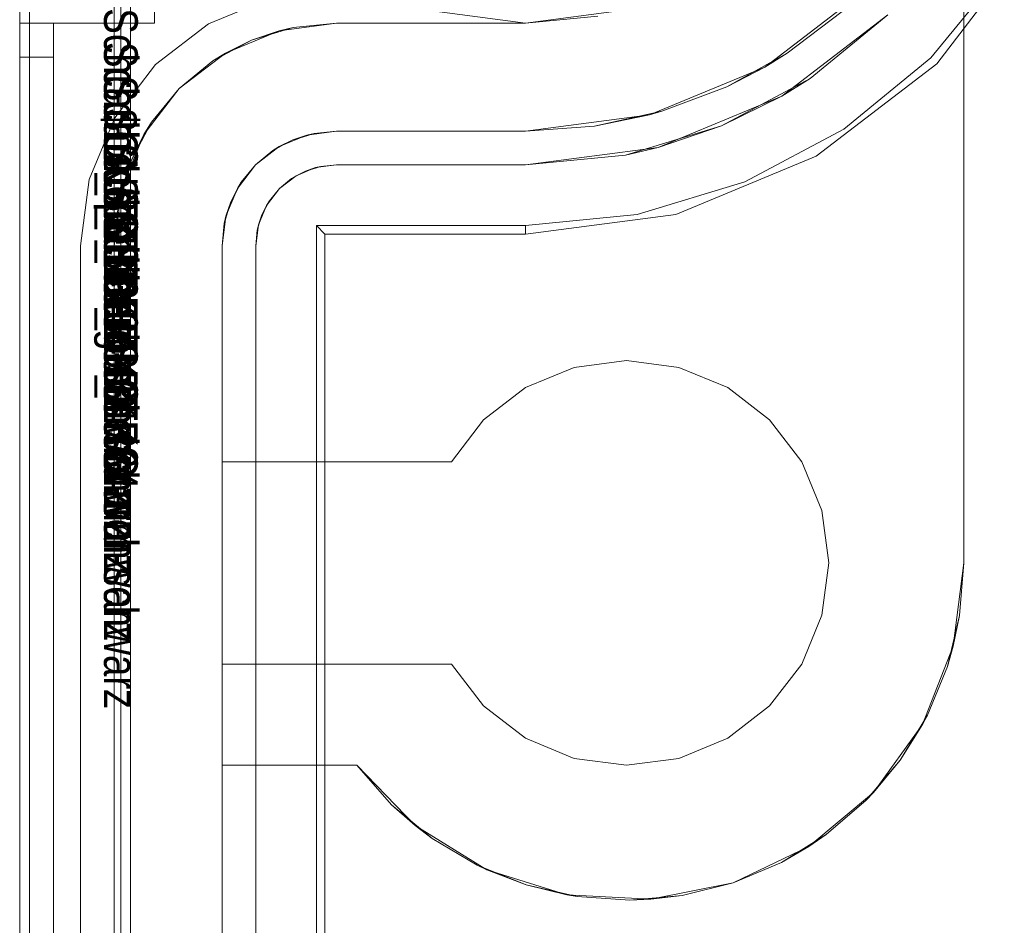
# Model space of a CAD drawing. Extents: x -420 to 300, y 62 to 1112.
# Tile 80 of 227: x -302.037 to -301.745, y 435.62 to 435.888. Entities that reach past the tile are written whole.
import ezdxf

# ---------------------------------------------------------------- set-up
doc = ezdxf.new("R2010")
doc.units = 0
doc.layers.get('0').update_dxf_attribs({"lineweight": 13})
doc.layers.add('AM_6', color=2, linetype='Continuous', lineweight=35, true_color=0xffff00)
doc.styles.get("Standard").update_dxf_attribs({"font": 'ARIALN.TTF'})

# ---------------------------------------------------------------- blocks, each defined once
blk = doc.blocks.new('Blockreferenz-A06CPV4HL0', base_point=(-302.03711, 432.54712))
at = {"color": 251, "linetype": 'ByBlock', "lineweight": -2, "ltscale": 0.13, "true_color": 0x636363}
for p, q in [((-302.0371, 435.99711), (-302.0371, 432.69711)), ((-302.00422, 435.99711), (-302.00422, 432.69711)), ((-302.03422, 435.97679), (-302.03422, 432.71911)), ((-301.76511, 435.87512), (-301.73769, 435.91085)), ((-301.7669, 435.87691), (-301.74575, 435.90267)), ((-301.9811, 435.88693), (-301.96277, 435.89452)), ((-301.96277, 435.89452), (-301.9811, 435.88693)), ((-301.91557, 435.89086), (-301.8871, 435.88711)), ((-301.8871, 435.88711), (-301.85863, 435.89086)), ((-301.77962, 435.88963), (-301.8111, 435.86548)), ((-301.80266, 435.87073), (-301.77962, 435.88963)), ((-301.99684, 435.87485), (-301.9811, 435.88693)), ((-301.9811, 435.88693), (-301.99684, 435.87485)), ((-302.00892, 435.85911), (-301.99684, 435.87485)), ((-301.99684, 435.87485), (-302.00892, 435.85911)), ((-301.80084, 435.8477), (-301.76511, 435.87512)), ((-301.79266, 435.85576), (-301.7669, 435.87691)), ((-301.80266, 435.87073), (-301.82894, 435.85668)), ((-301.8111, 435.86548), (-301.80266, 435.87073)), ((-301.8111, 435.86548), (-301.84776, 435.85029)), ((-301.82894, 435.85668), (-301.8111, 435.86548)), ((-302.01651, 435.84078), (-302.00892, 435.85911)), ((-302.00892, 435.85911), (-302.01651, 435.84078)), ((-301.82894, 435.85668), (-301.85745, 435.84804)), ((-301.84776, 435.85029), (-301.82894, 435.85668)), ((-301.82205, 435.84006), (-301.79266, 435.85576)), ((-301.84776, 435.85029), (-301.8871, 435.84511)), ((-301.85745, 435.84804), (-301.84776, 435.85029)), ((-301.8871, 435.84511), (-301.85745, 435.84804)), ((-301.84245, 435.83046), (-301.80084, 435.8477)), ((-301.95644, 435.84107), (-301.95229, 435.84329)), ((-301.9551, 435.8419), (-301.94932, 435.8443)), ((-301.95229, 435.84329), (-301.9551, 435.8419)), ((-301.95229, 435.84329), (-301.94779, 435.84465)), ((-301.94932, 435.8443), (-301.95229, 435.84329)), ((-301.94932, 435.8443), (-301.9431, 435.84511)), ((-301.94779, 435.84465), (-301.94932, 435.8443)), ((-301.9431, 435.84511), (-301.94779, 435.84465)), ((-301.94779, 435.84465), (-301.9431, 435.84511)), ((-301.9431, 435.84511), (-301.8871, 435.84511)), ((-301.8871, 435.84511), (-301.9431, 435.84511)), ((-301.9431, 435.84511), (-301.9431, 435.84511)), ((-301.8871, 435.84511), (-301.8871, 435.84511)), ((-302.0191, 435.82111), (-302.01651, 435.84078)), ((-302.01651, 435.84078), (-302.0191, 435.82111)), ((-301.96007, 435.83809), (-301.9551, 435.8419)), ((-301.95644, 435.84107), (-301.96007, 435.83809)), ((-301.96007, 435.83809), (-301.95644, 435.84107)), ((-301.9551, 435.8419), (-301.95644, 435.84107)), ((-301.85394, 435.83038), (-301.82205, 435.84006)), ((-301.96389, 435.83311), (-301.96007, 435.83809)), ((-301.96007, 435.83809), (-301.96306, 435.83445)), ((-301.96306, 435.83445), (-301.96007, 435.83809)), ((-301.96528, 435.8303), (-301.96306, 435.83445)), ((-301.96306, 435.83445), (-301.96389, 435.83311)), ((-301.96629, 435.82733), (-301.96389, 435.83311)), ((-301.96389, 435.83311), (-301.96528, 435.8303)), ((-301.96664, 435.8258), (-301.96528, 435.8303)), ((-301.96528, 435.8303), (-301.96629, 435.82733)), ((-301.8871, 435.82458), (-301.84245, 435.83046)), ((-301.8871, 435.82711), (-301.85394, 435.83038)), ((-301.9671, 435.82111), (-301.96629, 435.82733)), ((-301.96664, 435.8258), (-301.9671, 435.82111)), ((-301.9671, 435.82111), (-301.96664, 435.8258)), ((-301.96629, 435.82733), (-301.96664, 435.8258)), ((-301.9491, 435.82711), (-301.8871, 435.82711)), ((-301.94657, 435.82458), (-301.9491, 435.82711)), ((-301.9491, 432.86711), (-301.9491, 435.82711)), ((-301.8871, 435.82711), (-301.8871, 435.82458)), ((-301.94657, 435.82458), (-301.8871, 435.82458)), ((-301.94657, 432.86965), (-301.94657, 435.82458)), ((-302.0191, 435.82111), (-302.0191, 435.82111)), ((-302.0191, 432.87311), (-302.0191, 435.82111)), ((-302.0191, 435.82111), (-302.0191, 432.87311)), ((-301.9671, 432.87311), (-301.9671, 435.82111)), ((-301.9671, 435.82111), (-301.9671, 432.87311)), ((-301.9671, 435.82111), (-301.9671, 435.82111))]:
    blk.add_line(p, q, dxfattribs=at)
blk = doc.blocks.new('Blockreferenz-A06CPV4PL0', base_point=(-302.03711, 432.54712))
at = {"color": 9, "linetype": 'ByBlock', "lineweight": -2, "ltscale": 0.13, "true_color": 0xc1c9c4}
for p, q in [((-302.0371, 435.99711), (-302.0371, 432.69711)), ((-302.0371, 432.69711), (-302.0371, 435.99711)), ((-302.0091, 432.69711), (-302.0091, 435.99711)), ((-302.0091, 435.99711), (-302.0091, 435.82111)), ((-302.0071, 434.64711), (-302.0071, 435.99711)), ((-301.7571, 435.93998), (-301.7571, 435.72711)), ((-301.7571, 435.72711), (-301.7571, 435.92185)), ((-301.78669, 435.89671), (-301.8161, 435.87414)), ((-302.0371, 435.89488), (-302.0371, 435.88711)), ((-302.0371, 435.88711), (-302.0371, 435.89488)), ((-301.9971, 435.88711), (-301.9971, 435.89488)), ((-301.9971, 435.88711), (-301.9971, 435.89488)), ((-301.85863, 435.89086), (-301.8871, 435.88711)), ((-301.80948, 435.87821), (-301.79316, 435.89064)), ((-302.0371, 435.88711), (-302.0371, 435.88692)), ((-302.0321, 435.88711), (-302.0371, 435.88711)), ((-302.0371, 435.88711), (-302.0271, 435.88711)), ((-302.0371, 435.88711), (-302.0371, 434.34711)), ((-302.0371, 435.88711), (-302.0371, 435.88711)), ((-302.0321, 435.88711), (-302.0371, 435.88711)), ((-302.0371, 435.88677), (-302.0371, 435.88711)), ((-302.0371, 434.34711), (-302.0371, 435.88711)), ((-302.0371, 435.88711), (-302.0271, 435.88711)), ((-302.0371, 435.88692), (-302.0371, 435.88635)), ((-302.0371, 435.88577), (-302.0371, 435.88677)), ((-302.0271, 435.88711), (-302.0321, 435.88711)), ((-302.0271, 435.88711), (-302.0321, 435.88711)), ((-302.0271, 435.88692), (-302.0271, 435.88711)), ((-302.0271, 435.88711), (-301.9971, 435.88711)), ((-302.0271, 434.34711), (-302.0271, 435.88711)), ((-302.0271, 435.88711), (-302.0271, 435.88711)), ((-302.0271, 435.88692), (-302.0271, 435.88711)), ((-302.0271, 435.88711), (-302.0271, 435.88711)), ((-302.0271, 435.88711), (-301.9971, 435.88711)), ((-302.0271, 435.88711), (-302.0271, 434.34711)), ((-302.0271, 435.88635), (-302.0271, 435.88692)), ((-302.0271, 435.88635), (-302.0271, 435.88692)), ((-301.9971, 435.88711), (-301.9971, 435.88711)), ((-301.9431, 435.88711), (-301.96019, 435.88487)), ((-301.95598, 435.88585), (-301.9431, 435.88711)), ((-301.9431, 435.88711), (-301.95598, 435.88585)), ((-301.8871, 435.88711), (-301.9431, 435.88711)), ((-301.9431, 435.88711), (-301.92614, 435.88711)), ((-301.9431, 435.88711), (-301.9431, 435.88711)), ((-301.92614, 435.88711), (-301.907, 435.88711)), ((-301.907, 435.88711), (-301.8871, 435.88711)), ((-301.8871, 435.88711), (-301.86564, 435.88923)), ((-301.8871, 435.88711), (-301.8871, 435.88711)), ((-302.0371, 435.88635), (-302.0371, 435.88543)), ((-302.0371, 435.88419), (-302.0371, 435.88577)), ((-302.0371, 435.88543), (-302.0371, 435.88419)), ((-302.0371, 435.88419), (-302.0371, 435.88267)), ((-302.0371, 435.88211), (-302.0371, 435.88419)), ((-302.0271, 435.88543), (-302.0271, 435.88635)), ((-302.0271, 435.88543), (-302.0271, 435.88635)), ((-302.0271, 435.88419), (-302.0271, 435.88543)), ((-302.0271, 435.88419), (-302.0271, 435.88543)), ((-302.0271, 435.88267), (-302.0271, 435.88419)), ((-302.0271, 435.88267), (-302.0271, 435.88419)), ((-301.96019, 435.88487), (-301.9761, 435.87827)), ((-301.96836, 435.88209), (-301.95598, 435.88585)), ((-301.96019, 435.88487), (-301.96836, 435.88209)), ((-301.95598, 435.88585), (-301.96019, 435.88487)), ((-302.0371, 435.88267), (-302.0371, 435.88094)), ((-302.0371, 435.8797), (-302.0371, 435.88211)), ((-302.0371, 435.88094), (-302.0371, 435.87907)), ((-302.0271, 435.88094), (-302.0271, 435.88267)), ((-302.0271, 435.88094), (-302.0271, 435.88267)), ((-302.0271, 435.87907), (-302.0271, 435.88094)), ((-302.0271, 435.87907), (-302.0271, 435.88094)), ((-301.97977, 435.87599), (-301.96836, 435.88209)), ((-301.96836, 435.88209), (-301.9761, 435.87827)), ((-302.0371, 435.87711), (-302.0371, 435.8797)), ((-302.0371, 435.87907), (-302.0371, 435.87711)), ((-302.0271, 435.87711), (-302.0271, 435.87907)), ((-302.0271, 435.87711), (-302.0271, 435.87907)), ((-301.9761, 435.87827), (-301.98977, 435.86778)), ((-301.9761, 435.87827), (-301.97977, 435.87599)), ((-301.80948, 435.87821), (-301.82742, 435.86827)), ((-301.8161, 435.87414), (-301.80948, 435.87821)), ((-302.0371, 435.87711), (-302.0321, 435.87711)), ((-302.0371, 435.87711), (-302.0371, 434.34711)), ((-302.0321, 435.87711), (-302.0371, 435.87711)), ((-302.0371, 432.81711), (-302.0371, 435.87711)), ((-302.0321, 435.87711), (-302.0271, 435.87711)), ((-302.0271, 435.87711), (-302.0321, 435.87711)), ((-302.0271, 434.34711), (-302.0271, 435.87711)), ((-302.0271, 432.81711), (-302.0271, 435.87711)), ((-301.98977, 435.86778), (-301.97977, 435.87599)), ((-301.97977, 435.87599), (-301.98977, 435.86778)), ((-301.8161, 435.87414), (-301.85035, 435.85995)), ((-301.82742, 435.86827), (-301.8161, 435.87414)), ((-301.98977, 435.86778), (-302.00026, 435.85411)), ((-301.99798, 435.85778), (-301.98977, 435.86778)), ((-301.98977, 435.86778), (-301.99798, 435.85778)), ((-301.84661, 435.86101), (-301.82742, 435.86827)), ((-301.84661, 435.86101), (-301.86664, 435.8566)), ((-301.85035, 435.85995), (-301.84661, 435.86101)), ((-302.00408, 435.84637), (-301.99798, 435.85778)), ((-301.99798, 435.85778), (-302.00026, 435.85411)), ((-301.85035, 435.85995), (-301.8871, 435.85511)), ((-301.86664, 435.8566), (-301.85035, 435.85995)), ((-301.9519, 435.85396), (-301.9431, 435.85511)), ((-301.94974, 435.85446), (-301.9519, 435.85396)), ((-301.95102, 435.85407), (-301.94974, 435.85446)), ((-301.9431, 435.85511), (-301.94974, 435.85446)), ((-301.9431, 435.85511), (-301.8871, 435.85511)), ((-301.8871, 435.85511), (-301.9431, 435.85511)), ((-301.9431, 435.85511), (-301.9431, 435.85511)), ((-301.8871, 435.85511), (-301.86664, 435.8566)), ((-301.86664, 435.8566), (-301.8871, 435.85511)), ((-301.8871, 435.85511), (-301.8871, 435.85511)), ((-302.00026, 435.85411), (-302.00685, 435.8382)), ((-302.00026, 435.85411), (-302.00408, 435.84637)), ((-301.9601, 435.85056), (-301.9519, 435.85396)), ((-301.95611, 435.85253), (-301.9601, 435.85056)), ((-301.95873, 435.85113), (-301.95611, 435.85253)), ((-301.9519, 435.85396), (-301.95611, 435.85253)), ((-301.95611, 435.85253), (-301.95327, 435.85339)), ((-301.95327, 435.85339), (-301.95102, 435.85407)), ((-301.96715, 435.84516), (-301.9601, 435.85056)), ((-301.96199, 435.84938), (-301.96715, 435.84516)), ((-301.9601, 435.85056), (-301.96199, 435.84938)), ((-301.96199, 435.84938), (-301.96081, 435.85002)), ((-301.96081, 435.85002), (-301.95873, 435.85113)), ((-302.00784, 435.83399), (-302.00408, 435.84637)), ((-302.00408, 435.84637), (-302.00685, 435.8382)), ((-301.97255, 435.83811), (-301.96715, 435.84516)), ((-301.96715, 435.84516), (-301.97137, 435.84)), ((-301.97137, 435.84), (-301.97255, 435.83811)), ((-301.972, 435.83882), (-301.97137, 435.84)), ((-302.00685, 435.8382), (-302.0091, 435.82111)), ((-302.00685, 435.8382), (-302.00784, 435.83399)), ((-301.97594, 435.82991), (-301.97255, 435.83811)), ((-301.97255, 435.83811), (-301.97452, 435.83413)), ((-301.97312, 435.83674), (-301.972, 435.83882)), ((-302.0091, 435.82111), (-302.00784, 435.83399)), ((-302.00784, 435.83399), (-302.0091, 435.82111)), ((-301.97452, 435.83413), (-301.97594, 435.82991)), ((-301.97538, 435.83129), (-301.97452, 435.83413)), ((-301.97452, 435.83413), (-301.97312, 435.83674)), ((-301.97606, 435.82903), (-301.97538, 435.83129)), ((-301.9771, 435.82111), (-301.97594, 435.82991)), ((-301.97594, 435.82991), (-301.97645, 435.82775)), ((-301.97645, 435.82775), (-301.97606, 435.82903)), ((-301.97645, 435.82775), (-301.9771, 435.82111)), ((-302.0091, 435.82111), (-302.0091, 432.87311)), ((-302.0091, 435.82111), (-302.0091, 435.82111)), ((-301.9771, 432.87311), (-301.9771, 435.82111)), ((-301.9771, 435.82111), (-301.9771, 435.75711)), ((-301.9771, 435.82111), (-301.9771, 435.82111)), ((-301.87263, 435.78507), (-301.8871, 435.77908)), ((-301.8871, 435.77908), (-301.87263, 435.78507)), ((-301.8571, 435.78711), (-301.87263, 435.78507)), ((-301.87263, 435.78507), (-301.8571, 435.78711)), ((-301.84157, 435.78507), (-301.8571, 435.78711)), ((-301.8571, 435.78711), (-301.84157, 435.78507)), ((-301.8271, 435.77908), (-301.84157, 435.78507)), ((-301.84157, 435.78507), (-301.8271, 435.77908)), ((-301.8871, 435.77908), (-301.89953, 435.76954)), ((-301.89953, 435.76954), (-301.8871, 435.77908)), ((-301.81468, 435.76954), (-301.8271, 435.77908)), ((-301.8271, 435.77908), (-301.81468, 435.76954)), ((-301.89953, 435.76954), (-301.90906, 435.75711)), ((-301.90906, 435.75711), (-301.89953, 435.76954)), ((-301.80514, 435.75711), (-301.81468, 435.76954)), ((-301.81468, 435.76954), (-301.80514, 435.75711)), ((-301.9771, 435.75711), (-301.9771, 435.69711)), ((-301.90906, 435.75711), (-301.9771, 435.75711)), ((-301.9771, 435.75711), (-301.90906, 435.75711)), ((-301.9771, 435.75711), (-301.9771, 435.75711)), ((-301.90906, 435.75711), (-301.90906, 435.75711)), ((-301.79915, 435.74264), (-301.80514, 435.75711)), ((-301.80514, 435.75711), (-301.79915, 435.74264)), ((-301.7971, 435.72711), (-301.79915, 435.74264)), ((-301.79915, 435.74264), (-301.7971, 435.72711)), ((-301.79915, 435.71159), (-301.7971, 435.72711)), ((-301.7971, 435.72711), (-301.79915, 435.71159)), ((-301.7571, 435.72711), (-301.76021, 435.70239)), ((-301.75832, 435.71156), (-301.7571, 435.72711)), ((-301.7571, 435.72711), (-301.7571, 435.72711)), ((-301.80514, 435.69711), (-301.79915, 435.71159)), ((-301.79915, 435.71159), (-301.80514, 435.69711)), ((-301.76194, 435.69639), (-301.75832, 435.71156)), ((-301.76021, 435.70239), (-301.75832, 435.71156)), ((-301.76021, 435.70239), (-301.76933, 435.67921)), ((-301.76194, 435.69639), (-301.76021, 435.70239)), ((-301.9771, 435.69711), (-301.90906, 435.69711)), ((-301.9771, 435.69711), (-301.9771, 435.66711)), ((-301.90906, 435.69711), (-301.9771, 435.69711)), ((-301.9771, 435.69711), (-301.9771, 435.69711)), ((-301.90906, 435.69711), (-301.89953, 435.68469)), ((-301.89953, 435.68469), (-301.90906, 435.69711)), ((-301.90906, 435.69711), (-301.90906, 435.69711)), ((-301.81468, 435.68469), (-301.80514, 435.69711)), ((-301.80514, 435.69711), (-301.81468, 435.68469)), ((-301.76787, 435.68197), (-301.76194, 435.69639)), ((-301.89953, 435.68469), (-301.8871, 435.67515)), ((-301.8871, 435.67515), (-301.89953, 435.68469)), ((-301.8271, 435.67515), (-301.81468, 435.68469)), ((-301.81468, 435.68469), (-301.8271, 435.67515)), ((-301.76933, 435.67921), (-301.7839, 435.65899)), ((-301.77598, 435.66864), (-301.76787, 435.68197)), ((-301.77598, 435.66864), (-301.76933, 435.67921)), ((-301.76933, 435.67921), (-301.76787, 435.68197)), ((-301.8871, 435.67515), (-301.87263, 435.66916)), ((-301.87263, 435.66916), (-301.8871, 435.67515)), ((-301.84157, 435.66916), (-301.8271, 435.67515)), ((-301.8271, 435.67515), (-301.84157, 435.66916)), ((-301.87263, 435.66916), (-301.8571, 435.66711)), ((-301.8571, 435.66711), (-301.87263, 435.66916)), ((-301.8571, 435.66711), (-301.84157, 435.66916)), ((-301.84157, 435.66916), (-301.8571, 435.66711)), ((-301.78606, 435.65674), (-301.77598, 435.66864)), ((-301.7839, 435.65899), (-301.77598, 435.66864)), ((-301.9771, 435.66711), (-301.9371, 435.66711)), ((-301.9771, 435.66711), (-301.9771, 434.61211)), ((-301.9491, 435.66711), (-301.9771, 435.66711)), ((-301.9771, 435.66711), (-301.9771, 435.66711)), ((-301.9371, 435.66711), (-301.9491, 435.66711)), ((-301.9491, 435.66711), (-301.9491, 434.76417)), ((-301.9491, 434.76417), (-301.9491, 435.66711)), ((-301.9491, 435.66711), (-301.9491, 435.66711)), ((-301.91979, 435.6492), (-301.9371, 435.66711)), ((-301.9371, 435.66711), (-301.9268, 435.6554)), ((-301.9371, 435.66711), (-301.9371, 435.66711)), ((-301.7839, 435.65899), (-301.80301, 435.64301)), ((-301.78606, 435.65674), (-301.7839, 435.65899)), ((-301.79787, 435.64655), (-301.78606, 435.65674)), ((-301.9268, 435.6554), (-301.9148, 435.64544)), ((-301.9268, 435.6554), (-301.91979, 435.6492)), ((-301.89858, 435.63612), (-301.91979, 435.6492)), ((-301.91979, 435.6492), (-301.9148, 435.64544)), ((-301.9148, 435.64544), (-301.9014, 435.63746)), ((-301.81111, 435.63832), (-301.79787, 435.64655)), ((-301.80301, 435.64301), (-301.79787, 435.64655)), ((-301.80301, 435.64301), (-301.82548, 435.63225)), ((-301.81111, 435.63832), (-301.80301, 435.64301)), ((-301.82548, 435.63225), (-301.81111, 435.63832)), ((-301.9014, 435.63746), (-301.88692, 435.63166)), ((-301.9014, 435.63746), (-301.89858, 435.63612)), ((-301.8748, 435.62869), (-301.89858, 435.63612)), ((-301.89858, 435.63612), (-301.88692, 435.63166)), ((-301.88692, 435.63166), (-301.87172, 435.62819)), ((-301.88692, 435.63166), (-301.8748, 435.62869)), ((-301.82548, 435.63225), (-301.84992, 435.62737)), ((-301.84062, 435.62848), (-301.82548, 435.63225)), ((-301.84992, 435.62737), (-301.8748, 435.62869)), ((-301.8748, 435.62869), (-301.87172, 435.62819)), ((-301.87172, 435.62819), (-301.85615, 435.62712)), ((-301.85615, 435.62712), (-301.84062, 435.62848)), ((-301.85615, 435.62712), (-301.84992, 435.62737)), ((-301.84992, 435.62737), (-301.84062, 435.62848))]:
    blk.add_line(p, q, dxfattribs=at)
blk = doc.blocks.new('Blockreferenz-A06CPV4VL0', base_point=(-302.00211, 435.68472))
at = {"layer": 'AM_6', "char_height": 0.01, "attachment_point": 1, "rotation": 270}
for s, insert in [('{\\fArial Narrow;Schraube_TK34mm-schwarz}', (-302.0021, 435.89159)), ('{\\fArial Narrow;Schraube_TK34mm-schwarz}', (-302.0021, 435.88159)), ('{\\fArial Narrow;Schraube_TK34mm-schwarz}', (-302.0021, 435.87159)), ('{\\fArial Narrow;$CNSORDERNO.}', (-302.0021, 435.86169)), ('{\\fArial Narrow;Schraube_TK34mm-schwarz}', (-302.0021, 435.85159)), ('{\\fArial Narrow;Spelsberg}', (-302.0021, 435.84159)), ('{\\fArial Narrow;Schraube_TK34mm-schwarz}', (-302.0021, 435.83159)), ('{\\fArial Narrow;SPELSBERG}', (-302.0021, 435.82159)), ('{\\fArial Narrow;1}', (-302.0021, 435.81089))]:
    blk.add_mtext(s, dxfattribs=dict(at, insert=insert))

msp = doc.modelspace()

# ---------------------------------------------------------------- block references
at = {"ltscale": 0.13}
for name, p in [('Blockreferenz-A06CPV4HL0', (-302.03711, 432.54712)), ('Blockreferenz-A06CPV4PL0', (-302.03711, 432.54712)), ('Blockreferenz-A06CPV4VL0', (-302.00211, 435.68472))]:
    msp.add_blockref(name, p, dxfattribs=at)

doc.saveas('drawing.dxf')
